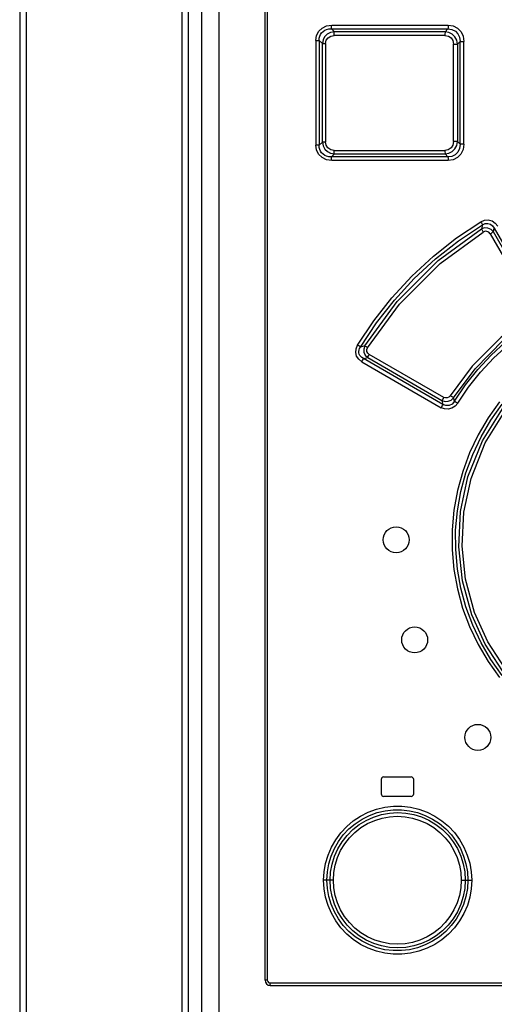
# Model space of a CAD drawing. Extents: x 0 to 594, y 0 to 420.
# Tile 9 of 58: x 108 to 115, y 248 to 264. Entities that reach past the tile are written whole.
import ezdxf

# ---------------------------------------------------------------- set-up
doc = ezdxf.new("R2010")
doc.units = 0
doc.header["$LTSCALE"] = 32.67
doc.layers.get('0').update_dxf_attribs({"linetype": 'CONTINUOUS'})

msp = doc.modelspace()

# ---------------------------------------------------------------- linework, layer by layer
at = {"color": 7, "linetype": 'CONTINUOUS'}
for p, q in [((107.86, 274.324), (107.86, 184.024)), ((107.96, 274.324), (107.96, 184.024)), ((110.36, 274.351), (110.36, 184.024)), ((110.46, 184.024), (110.46, 274.364)), ((110.66, 274.364), (110.66, 184.024)), ((110.93, 274.364), (110.93, 248.164)), ((111.64, 248.824), (111.64, 274.284)), ((111.675, 274.284), (111.675, 248.824)), ((112.709, 263.425), (112.663, 263.47)), ((112.663, 263.47), (114.458, 263.47)), ((112.667, 263.526), (114.46, 263.526)), ((114.414, 263.425), (112.709, 263.425)), ((114.458, 263.47), (114.414, 263.425)), ((112.422, 263.29), (112.422, 261.678)), ((112.422, 263.29), (112.473, 263.29)), ((112.473, 263.29), (112.473, 261.678)), ((112.473, 263.29), (112.523, 263.242)), ((114.412, 263.369), (112.705, 263.369)), ((114.604, 263.235), (114.644, 263.276)), ((114.644, 261.692), (114.644, 263.276)), ((114.644, 263.276), (114.704, 263.276)), ((114.704, 261.692), (114.704, 263.276)), ((112.523, 261.726), (112.523, 263.242)), ((112.523, 263.242), (112.573, 263.242)), ((112.573, 263.242), (112.573, 261.726)), ((114.544, 261.734), (114.544, 263.235)), ((114.544, 263.235), (114.604, 263.235)), ((114.604, 263.235), (114.604, 261.734)), ((112.473, 261.678), (112.422, 261.678)), ((112.523, 261.726), (112.473, 261.678)), ((112.573, 261.726), (112.523, 261.726)), ((112.705, 261.599), (114.412, 261.599)), ((114.604, 261.734), (114.544, 261.734)), ((114.644, 261.692), (114.604, 261.734)), ((114.704, 261.692), (114.644, 261.692)), ((112.663, 261.498), (112.709, 261.543)), ((114.458, 261.498), (112.663, 261.498)), ((114.46, 261.442), (112.667, 261.442)), ((112.709, 261.543), (114.414, 261.543)), ((114.414, 261.543), (114.458, 261.498)), ((114.99, 260.453), (114.974, 260.389)), ((115.158, 260.343), (115.172, 260.402)), ((115.107, 260.314), (115.766, 259.172)), ((113.176, 258.589), (113.109, 258.571)), ((114.392, 257.796), (113.246, 258.458)), ((113.132, 258.345), (114.355, 257.638)), ((113.156, 258.393), (113.222, 258.409)), ((114.38, 257.687), (113.156, 258.393)), ((113.222, 258.409), (114.366, 257.748)), ((114.366, 257.748), (114.38, 257.687)), ((114.557, 257.736), (114.544, 257.791)), ((113.43, 251.914), (113.43, 251.694)), ((113.47, 251.954), (113.89, 251.954)), ((113.93, 251.694), (113.93, 251.914)), ((113.89, 251.654), (113.47, 251.654)), ((112.693, 250.364), (112.542, 250.364)), ((114.664, 250.364), (114.824, 250.364)), ((111.675, 248.824), (111.64, 248.824)), ((111.715, 248.784), (124.204, 248.784)), ((111.72, 248.744), (124.2, 248.744))]:
    msp.add_line(p, q, dxfattribs=at)
for points in [[(112.422, 263.29), (112.434, 263.366), (112.468, 263.431), (112.52, 263.482), (112.587, 263.515), (112.667, 263.526)], [(112.473, 263.29), (112.475, 263.324), (112.482, 263.355), (112.494, 263.383), (112.511, 263.408), (112.533, 263.429), (112.559, 263.447), (112.589, 263.46), (112.624, 263.468), (112.663, 263.47)], [(112.709, 263.425), (112.65, 263.414), (112.599, 263.388), (112.558, 263.347), (112.533, 263.298), (112.523, 263.242)], [(112.663, 263.47), (112.665, 263.482), (112.666, 263.502), (112.666, 263.526)], [(112.705, 263.369), (112.705, 263.393), (112.707, 263.412), (112.709, 263.425)], [(114.414, 263.425), (114.413, 263.413), (114.412, 263.393), (114.412, 263.369)], [(114.604, 263.235), (114.593, 263.294), (114.565, 263.347), (114.524, 263.388), (114.472, 263.415), (114.414, 263.425)], [(114.46, 263.526), (114.46, 263.502), (114.459, 263.482), (114.458, 263.47)], [(114.458, 263.47), (114.52, 263.461), (114.572, 263.435), (114.612, 263.393), (114.637, 263.34), (114.644, 263.276)], [(114.46, 263.526), (114.538, 263.514), (114.606, 263.479), (114.659, 263.425), (114.693, 263.355), (114.704, 263.276)], [(112.573, 263.242), (112.583, 263.293), (112.61, 263.333), (112.652, 263.359), (112.705, 263.369)], [(114.412, 263.369), (114.464, 263.359), (114.506, 263.33), (114.534, 263.288), (114.544, 263.235)], [(112.667, 261.442), (112.586, 261.454), (112.518, 261.488), (112.465, 261.54), (112.433, 261.605), (112.422, 261.678)], [(112.663, 261.498), (112.624, 261.5), (112.589, 261.508), (112.559, 261.521), (112.533, 261.539), (112.512, 261.56), (112.495, 261.585), (112.482, 261.613), (112.475, 261.644), (112.473, 261.678)], [(112.523, 261.726), (112.533, 261.669), (112.56, 261.619), (112.6, 261.579), (112.65, 261.554), (112.709, 261.543)], [(112.705, 261.599), (112.651, 261.609), (112.609, 261.637), (112.583, 261.677), (112.573, 261.726)], [(112.709, 261.543), (112.707, 261.555), (112.705, 261.575), (112.705, 261.599)], [(114.544, 261.734), (114.533, 261.679), (114.505, 261.637), (114.463, 261.609), (114.412, 261.599)], [(114.412, 261.599), (114.412, 261.576), (114.413, 261.556), (114.414, 261.543)], [(114.414, 261.543), (114.473, 261.553), (114.525, 261.58), (114.566, 261.622), (114.593, 261.674), (114.604, 261.734)], [(114.644, 261.692), (114.636, 261.627), (114.611, 261.573), (114.569, 261.531), (114.517, 261.506), (114.458, 261.498)], [(114.704, 261.692), (114.692, 261.611), (114.658, 261.542), (114.604, 261.488), (114.536, 261.454), (114.46, 261.442)], [(112.666, 261.442), (112.666, 261.466), (112.665, 261.485), (112.663, 261.498)], [(114.458, 261.498), (114.459, 261.486), (114.46, 261.466), (114.46, 261.442)], [(113.065, 258.6), (113.315, 258.975), (113.594, 259.33), (113.901, 259.663), (114.233, 259.97), (114.588, 260.25), (114.963, 260.501)], [(113.109, 258.571), (113.357, 258.943), (113.634, 259.295), (113.938, 259.624), (114.267, 259.928), (114.618, 260.205), (114.99, 260.453)], [(113.176, 258.589), (113.677, 259.273), (114.308, 259.902), (114.974, 260.389)], [(114.963, 260.501), (115.02, 260.524), (115.079, 260.528), (115.137, 260.512), (115.186, 260.479), (115.224, 260.43)], [(114.963, 260.501), (114.975, 260.481), (114.984, 260.464), (114.99, 260.453)], [(115.158, 260.343), (115.122, 260.381), (115.074, 260.403), (115.023, 260.406), (114.974, 260.389)], [(114.974, 260.389), (114.98, 260.379), (114.989, 260.362), (115.002, 260.342)], [(114.99, 260.453), (115.031, 260.472), (115.072, 260.475), (115.112, 260.463), (115.145, 260.439), (115.172, 260.402)], [(115.172, 260.402), (115.406, 259.997), (115.874, 259.187)], [(113.22, 258.56), (113.711, 259.23), (114.336, 259.855), (115.002, 260.342)], [(115.107, 260.314), (115.086, 260.338), (115.059, 260.352), (115.029, 260.353), (115.002, 260.342)], [(115.107, 260.314), (115.128, 260.326), (115.146, 260.337), (115.158, 260.343)], [(115.817, 259.201), (115.378, 259.962), (115.158, 260.343)], [(115.742, 259.07), (115.276, 258.724), (114.829, 258.276), (114.493, 257.822)], [(114.544, 257.791), (114.875, 258.238), (115.315, 258.68), (115.774, 259.022)], [(114.557, 257.736), (114.728, 257.987), (114.917, 258.223), (115.123, 258.445), (115.345, 258.651), (115.581, 258.839), (115.83, 259.007)], [(114.608, 257.705), (114.776, 257.952), (114.961, 258.185), (115.164, 258.404), (115.383, 258.606), (115.616, 258.792), (115.862, 258.959)], [(113.132, 258.345), (113.083, 258.384), (113.051, 258.433), (113.037, 258.489), (113.042, 258.546), (113.065, 258.6)], [(113.109, 258.571), (113.099, 258.578), (113.084, 258.588), (113.065, 258.6)], [(113.156, 258.393), (113.133, 258.408), (113.115, 258.425), (113.101, 258.443), (113.092, 258.463), (113.086, 258.483), (113.085, 258.504), (113.088, 258.526), (113.096, 258.549), (113.109, 258.571)], [(113.176, 258.589), (113.16, 258.54), (113.163, 258.49), (113.185, 258.445), (113.222, 258.409)], [(113.22, 258.56), (113.201, 258.572), (113.186, 258.582), (113.176, 258.589)], [(113.246, 258.458), (113.222, 258.478), (113.21, 258.504), (113.209, 258.532), (113.22, 258.56)], [(113.222, 258.409), (113.226, 258.421), (113.235, 258.437), (113.246, 258.458)], [(113.132, 258.345), (113.143, 258.365), (113.151, 258.382), (113.156, 258.393)], [(114.493, 257.822), (114.472, 257.8), (114.446, 257.788), (114.418, 257.787), (114.392, 257.796)], [(114.544, 257.791), (114.532, 257.798), (114.514, 257.809), (114.493, 257.822)], [(114.608, 257.705), (114.568, 257.659), (114.519, 257.628), (114.463, 257.614), (114.407, 257.618), (114.355, 257.638)], [(114.38, 257.687), (114.375, 257.676), (114.366, 257.659), (114.355, 257.638)], [(114.392, 257.796), (114.38, 257.776), (114.372, 257.759), (114.366, 257.748)], [(114.366, 257.748), (114.414, 257.733), (114.463, 257.736), (114.508, 257.756), (114.544, 257.791)], [(114.557, 257.736), (114.521, 257.693), (114.475, 257.67), (114.427, 257.669), (114.38, 257.687)], [(115.252, 257.726), (115.076, 257.48), (114.922, 257.218), (114.791, 256.942), (114.685, 256.655), (114.605, 256.361), (114.551, 256.061), (114.524, 255.758), (114.524, 255.452), (114.551, 255.148), (114.605, 254.848), (114.684, 254.554), (114.79, 254.268), (114.921, 253.992), (115.076, 253.729), (115.252, 253.482)], [(114.608, 257.705), (114.587, 257.718), (114.569, 257.729), (114.557, 257.736)], [(115.294, 253.516), (115.12, 253.76), (114.968, 254.018), (114.839, 254.29), (114.735, 254.571), (114.656, 254.86), (114.603, 255.154), (114.577, 255.453), (114.576, 255.753), (114.603, 256.052), (114.656, 256.347), (114.734, 256.636), (114.839, 256.918), (114.968, 257.19), (115.12, 257.448), (115.294, 257.692)], [(115.298, 253.587), (115.033, 253.997), (114.827, 254.449), (114.681, 254.971), (114.623, 255.495), (114.649, 256.041), (114.765, 256.575), (114.989, 257.13), (115.298, 257.621)], [(115.34, 253.621), (115.072, 254.036), (114.869, 254.487), (114.73, 254.997), (114.675, 255.505), (114.702, 256.032), (114.813, 256.55), (115.033, 257.097), (115.34, 257.587)], [(112.542, 250.364), (112.549, 250.494), (112.572, 250.624), (112.61, 250.751), (112.662, 250.873), (112.728, 250.988), (112.807, 251.095), (112.898, 251.192), (112.999, 251.278), (113.11, 251.351), (113.229, 251.412), (113.355, 251.458), (113.485, 251.489), (113.617, 251.504), (113.749, 251.504), (113.881, 251.489), (114.011, 251.458), (114.136, 251.412), (114.255, 251.352), (114.366, 251.279), (114.467, 251.194), (114.558, 251.097), (114.638, 250.99), (114.704, 250.874), (114.756, 250.752), (114.794, 250.625), (114.817, 250.495), (114.824, 250.364)], [(112.593, 250.364), (112.6, 250.491), (112.622, 250.614), (112.658, 250.734), (112.708, 250.85), (112.771, 250.959), (112.846, 251.061), (112.933, 251.153), (113.029, 251.234), (113.135, 251.304), (113.249, 251.361), (113.368, 251.404), (113.491, 251.433), (113.616, 251.448), (113.742, 251.448), (113.868, 251.433), (113.991, 251.404), (114.109, 251.36), (114.222, 251.304), (114.327, 251.235), (114.424, 251.154), (114.51, 251.062), (114.586, 250.961), (114.649, 250.852), (114.699, 250.736), (114.735, 250.616), (114.757, 250.491), (114.764, 250.364)], [(112.643, 250.364), (112.65, 250.49), (112.673, 250.613), (112.71, 250.732), (112.761, 250.847), (112.826, 250.955), (112.904, 251.054), (112.992, 251.143), (113.091, 251.22), (113.198, 251.285), (113.312, 251.337), (113.432, 251.375), (113.555, 251.398), (113.681, 251.405), (113.807, 251.398), (113.93, 251.376), (114.05, 251.338), (114.165, 251.287), (114.273, 251.222), (114.372, 251.144), (114.461, 251.056), (114.538, 250.957), (114.603, 250.85), (114.655, 250.735), (114.693, 250.614), (114.716, 250.491), (114.724, 250.364)], [(112.693, 250.364), (112.7, 250.482), (112.722, 250.598), (112.757, 250.712), (112.805, 250.821), (112.867, 250.922), (112.94, 251.016), (113.024, 251.1), (113.117, 251.174), (113.22, 251.236), (113.33, 251.285), (113.442, 251.32), (113.558, 251.342), (113.678, 251.349), (113.798, 251.342), (113.914, 251.321), (114.027, 251.285), (114.137, 251.236), (114.239, 251.174), (114.332, 251.101), (114.416, 251.017), (114.49, 250.923), (114.551, 250.821), (114.6, 250.712), (114.635, 250.598), (114.657, 250.481), (114.664, 250.364)], [(114.824, 250.364), (114.817, 250.234), (114.794, 250.104), (114.757, 249.977), (114.704, 249.854), (114.638, 249.738), (114.559, 249.632), (114.468, 249.535), (114.366, 249.449), (114.255, 249.376), (114.136, 249.316), (114.011, 249.27), (113.882, 249.239), (113.749, 249.224), (113.616, 249.224), (113.484, 249.24), (113.355, 249.27), (113.23, 249.316), (113.11, 249.377), (112.999, 249.45), (112.898, 249.536), (112.807, 249.633), (112.728, 249.739), (112.662, 249.855), (112.61, 249.977), (112.572, 250.104), (112.549, 250.234), (112.542, 250.364)], [(114.764, 250.364), (114.757, 250.237), (114.735, 250.113), (114.698, 249.991), (114.648, 249.875), (114.585, 249.766), (114.509, 249.665), (114.423, 249.574), (114.326, 249.493), (114.221, 249.424), (114.108, 249.367), (113.989, 249.324), (113.866, 249.295), (113.74, 249.28), (113.613, 249.28), (113.487, 249.295), (113.365, 249.325), (113.247, 249.368), (113.134, 249.425), (113.028, 249.495), (112.932, 249.576), (112.846, 249.668), (112.771, 249.768), (112.708, 249.877), (112.658, 249.993), (112.622, 250.114), (112.6, 250.238), (112.593, 250.364)], [(114.724, 250.364), (114.716, 250.238), (114.693, 250.114), (114.656, 249.995), (114.604, 249.88), (114.539, 249.772), (114.461, 249.673), (114.372, 249.584), (114.274, 249.507), (114.166, 249.442), (114.051, 249.39), (113.931, 249.353), (113.808, 249.33), (113.682, 249.323), (113.557, 249.33), (113.433, 249.353), (113.314, 249.39), (113.2, 249.442), (113.092, 249.507), (112.993, 249.585), (112.904, 249.674), (112.827, 249.773), (112.762, 249.88), (112.71, 249.994), (112.673, 250.114), (112.65, 250.238), (112.643, 250.364)], [(114.664, 250.364), (114.657, 250.246), (114.635, 250.129), (114.6, 250.015), (114.551, 249.907), (114.489, 249.805), (114.416, 249.711), (114.332, 249.627), (114.239, 249.554), (114.136, 249.492), (114.026, 249.442), (113.913, 249.407), (113.797, 249.386), (113.678, 249.379), (113.559, 249.386), (113.442, 249.408), (113.329, 249.443), (113.219, 249.493), (113.117, 249.555), (113.023, 249.628), (112.94, 249.712), (112.866, 249.806), (112.805, 249.908), (112.757, 250.017), (112.721, 250.131), (112.7, 250.247), (112.693, 250.364)], [(111.675, 248.824), (111.681, 248.804), (111.695, 248.79), (111.715, 248.784)], [(111.715, 248.784), (111.716, 248.764), (111.718, 248.749), (111.72, 248.744)]]:
    msp.add_lwpolyline(points, dxfattribs=at)
for centre in [(113.66, 255.604), (113.945, 254.063), (114.919, 252.563)]:
    msp.add_circle(centre, 0.2, dxfattribs=at)
for centre, radius, start, end in [((113.47, 251.914), 0.04, 90, 180), ((113.89, 251.914), 0.04, 0, 90), ((113.47, 251.694), 0.04, 180, 270), ((113.89, 251.694), 0.04, 270, 360), ((111.72, 248.824), 0.08, 180, 270)]:
    msp.add_arc(centre, radius, start, end, dxfattribs=at)

doc.saveas('drawing.dxf')
